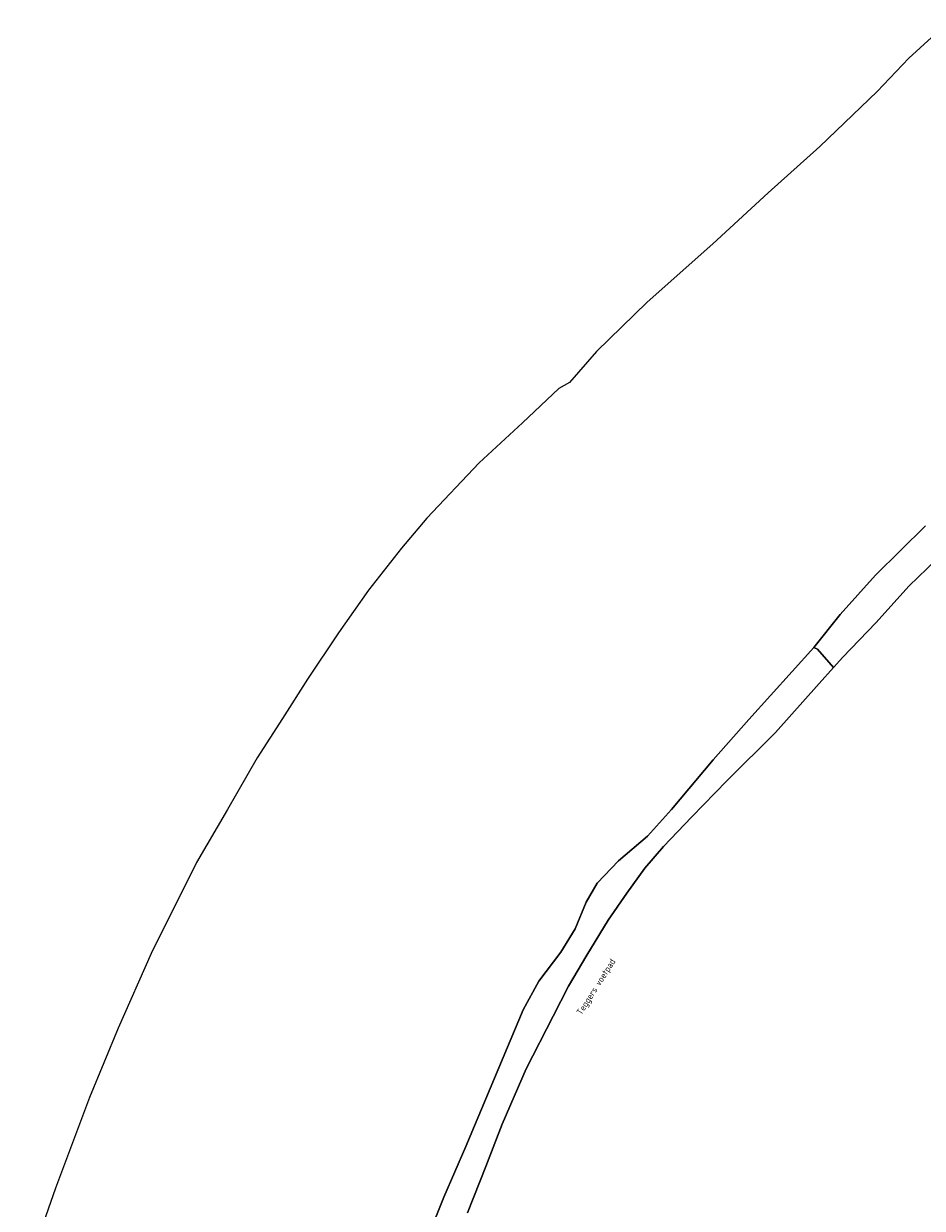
# Model space of a CAD drawing. Extents: x 184422 to 188298, y 343471 to 350189.
# Tile 51 of 256: x 184546 to 184797, y 347682 to 348013. Entities that reach past the tile are written whole.
import ezdxf
from ezdxf.enums import TextEntityAlignment as Align

# ---------------------------------------------------------------- set-up
doc = ezdxf.new("R2010")
doc.units = 0
for name, color, linetype, lineweight in [('B-WA-GR-GRAS-GV', 252, 'Continuous', 13), ('B-WA-OG-TOPOGRAFIE-T18', 252, 'Continuous', 18), ('B-WA-OG-WATER-GV', 252, 'Continuous', 18), ('B-WA-OG-WATER_SLOOT-GV', 252, 'Continuous', 18)]:
    doc.layers.add(name, color=color, linetype=linetype, lineweight=lineweight)
doc.styles.add('NLCS-ISO-M1000-T18', font='NLCS-ISO.ttf', dxfattribs={"height": 1.8})

msp = doc.modelspace()

# ---------------------------------------------------------------- linework, layer by layer
at = {"layer": 'B-WA-GR-GRAS-GV', "flags": 128}
msp.add_lwpolyline([(184800.896, 347863.112), (184793.296, 347855.769), (184784.038, 347845.418), (184774.797, 347835.849), (184772.124, 347832.914), (184768.097, 347828.493), (184755.88, 347814.774), (184742.31, 347801.28), (184732.544, 347791.141), (184724.564, 347782.893), (184719.405, 347776.801), (184714.326, 347769.848), (184709.069, 347762.225), (184703.09, 347752.428), (184698.014, 347743.778), (184693.747, 347735.353), (184686.159, 347720.651), (184679.489, 347705.166), (184674.889, 347693.301), (184669.736, 347680.339)], dxfattribs=at)
msp.add_lwpolyline([(184800.896, 347863.112), (184793.296, 347855.769), (184784.038, 347845.418), (184774.797, 347835.849), (184772.124, 347832.914), (184768.097, 347828.493), (184755.88, 347814.774), (184742.31, 347801.28), (184732.544, 347791.141), (184724.564, 347782.893), (184719.405, 347776.801), (184714.326, 347769.848), (184709.069, 347762.225), (184703.09, 347752.428), (184698.014, 347743.778), (184693.747, 347735.353), (184686.159, 347720.651), (184679.489, 347705.166), (184674.889, 347693.301), (184669.736, 347680.339)], dxfattribs=at)
msp.add_lwpolyline([(184800.896, 347863.112), (184793.296, 347855.769), (184784.038, 347845.418), (184774.797, 347835.849), (184772.124, 347832.914), (184768.097, 347828.493), (184755.88, 347814.774), (184742.31, 347801.28), (184732.544, 347791.141), (184724.564, 347782.893), (184719.405, 347776.801), (184714.326, 347769.848), (184709.069, 347762.225), (184703.09, 347752.428), (184698.014, 347743.778), (184693.747, 347735.353), (184686.159, 347720.651), (184679.489, 347705.166), (184674.889, 347693.301), (184669.736, 347680.339)], dxfattribs=at)
at = {"layer": 'B-WA-OG-WATER-GV', "flags": 128}
for points in [[(184803.731, 348013.092), (184793.256, 348003.416), (184784.374, 347994.087), (184768.343, 347978.736), (184753.859, 347965.743), (184738.393, 347951.532), (184719.975, 347935.186), (184705.835, 347921.36), (184698.241, 347912.718), (184695.325, 347911.038), (184685.154, 347901.4), (184672.978, 347890.2), (184658.389, 347874.702), (184651.325, 347866.366), (184642.072, 347854.569), (184633.693, 347842.624), (184625.014, 347829.691), (184617.959, 347818.697), (184610.905, 347807.707), (184602.573, 347793.181), (184593.902, 347778.351), (184581.285, 347752.882), (184571.991, 347732.016), (184563.981, 347712.597), (184554.437, 347687.215), (184545.577, 347661.873)], [(184803.731, 348013.092), (184793.256, 348003.416), (184784.374, 347994.087), (184768.343, 347978.736), (184753.859, 347965.743), (184738.393, 347951.532), (184719.975, 347935.186), (184705.835, 347921.36), (184698.241, 347912.718), (184695.325, 347911.038), (184685.154, 347901.4), (184672.978, 347890.2), (184658.389, 347874.702), (184651.325, 347866.366), (184642.072, 347854.569), (184633.693, 347842.624), (184625.014, 347829.691), (184617.959, 347818.697), (184610.905, 347807.707), (184602.573, 347793.181), (184593.902, 347778.351), (184581.285, 347752.882), (184571.991, 347732.016), (184563.981, 347712.597), (184554.437, 347687.215), (184545.577, 347661.873)], [(184803.731, 348013.092), (184793.256, 348003.416), (184784.374, 347994.087), (184768.343, 347978.736), (184753.859, 347965.743), (184738.393, 347951.532), (184719.975, 347935.186), (184705.835, 347921.36), (184698.241, 347912.718), (184695.325, 347911.038), (184685.154, 347901.4), (184672.978, 347890.2), (184658.389, 347874.702), (184651.325, 347866.366), (184642.072, 347854.569), (184633.693, 347842.624), (184625.014, 347829.691), (184617.959, 347818.697), (184610.905, 347807.707), (184602.573, 347793.181), (184593.902, 347778.351), (184581.285, 347752.882), (184571.991, 347732.016), (184563.981, 347712.597), (184554.437, 347687.215), (184545.577, 347661.873)], [(184654.538, 347663.32), (184663.148, 347684.714), (184669.242, 347698.928), (184685.339, 347737.159), (184689.673, 347745.144), (184695.904, 347753.325), (184699.864, 347759.79), (184702.909, 347767.276), (184706.039, 347772.638), (184711.973, 347778.883), (184720.105, 347785.743), (184726.831, 347793.205), (184738.466, 347807.135), (184748.479, 347818.366), (184766.617, 347838.544), (184774.02, 347847.754), (184783.921, 347858.756), (184797.87, 347872.582)], [(184654.538, 347663.32), (184663.148, 347684.714), (184669.242, 347698.928), (184685.339, 347737.159), (184689.673, 347745.144), (184695.904, 347753.325), (184699.864, 347759.79), (184702.909, 347767.276), (184706.039, 347772.638), (184711.973, 347778.883), (184720.105, 347785.743), (184726.831, 347793.205), (184738.466, 347807.135), (184748.479, 347818.366), (184766.617, 347838.544), (184774.02, 347847.754), (184783.921, 347858.756), (184797.87, 347872.582)], [(184654.538, 347663.32), (184663.148, 347684.714), (184669.242, 347698.928), (184685.339, 347737.159), (184689.673, 347745.144), (184695.904, 347753.325), (184699.864, 347759.79), (184702.909, 347767.276), (184706.039, 347772.638), (184711.973, 347778.883), (184720.105, 347785.743), (184726.831, 347793.205), (184738.466, 347807.135), (184748.479, 347818.366), (184766.617, 347838.544), (184774.02, 347847.754), (184783.921, 347858.756), (184797.87, 347872.582)]]:
    msp.add_lwpolyline(points, dxfattribs=at)
at = {"layer": 'B-WA-OG-WATER_SLOOT-GV', "flags": 128}
for points in [[(184797.87, 347872.582), (184783.921, 347858.756), (184774.02, 347847.754), (184766.617, 347838.544), (184767.665, 347838.058), (184772.124, 347832.914), (184774.797, 347835.849), (184784.038, 347845.418), (184793.296, 347855.769), (184800.896, 347863.112)], [(184797.87, 347872.582), (184783.921, 347858.756), (184774.02, 347847.754), (184766.617, 347838.544), (184767.665, 347838.058), (184772.124, 347832.914), (184774.797, 347835.849), (184784.038, 347845.418), (184793.296, 347855.769), (184800.896, 347863.112)], [(184797.87, 347872.582), (184783.921, 347858.756), (184774.02, 347847.754), (184766.617, 347838.544), (184767.665, 347838.058), (184772.124, 347832.914), (184774.797, 347835.849), (184784.038, 347845.418), (184793.296, 347855.769), (184800.896, 347863.112)], [(184669.736, 347680.339), (184674.889, 347693.301), (184679.489, 347705.166), (184686.159, 347720.651), (184693.747, 347735.353), (184698.014, 347743.778), (184703.09, 347752.428), (184709.069, 347762.225), (184714.326, 347769.848), (184719.405, 347776.801), (184724.564, 347782.893), (184732.544, 347791.141), (184742.31, 347801.28), (184755.88, 347814.774), (184768.097, 347828.493), (184772.124, 347832.914), (184767.665, 347838.058), (184766.617, 347838.544), (184748.479, 347818.366), (184738.466, 347807.135), (184726.831, 347793.205), (184720.105, 347785.743), (184711.973, 347778.883), (184706.039, 347772.638), (184702.909, 347767.276), (184699.864, 347759.79), (184695.904, 347753.325), (184689.673, 347745.144), (184685.339, 347737.159), (184669.242, 347698.928), (184663.148, 347684.714), (184654.538, 347663.32)], [(184669.736, 347680.339), (184674.889, 347693.301), (184679.489, 347705.166), (184686.159, 347720.651), (184693.747, 347735.353), (184698.014, 347743.778), (184703.09, 347752.428), (184709.069, 347762.225), (184714.326, 347769.848), (184719.405, 347776.801), (184724.564, 347782.893), (184732.544, 347791.141), (184742.31, 347801.28), (184755.88, 347814.774), (184768.097, 347828.493), (184772.124, 347832.914), (184767.665, 347838.058), (184766.617, 347838.544), (184748.479, 347818.366), (184738.466, 347807.135), (184726.831, 347793.205), (184720.105, 347785.743), (184711.973, 347778.883), (184706.039, 347772.638), (184702.909, 347767.276), (184699.864, 347759.79), (184695.904, 347753.325), (184689.673, 347745.144), (184685.339, 347737.159), (184669.242, 347698.928), (184663.148, 347684.714), (184654.538, 347663.32)], [(184669.736, 347680.339), (184674.889, 347693.301), (184679.489, 347705.166), (184686.159, 347720.651), (184693.747, 347735.353), (184698.014, 347743.778), (184703.09, 347752.428), (184709.069, 347762.225), (184714.326, 347769.848), (184719.405, 347776.801), (184724.564, 347782.893), (184732.544, 347791.141), (184742.31, 347801.28), (184755.88, 347814.774), (184768.097, 347828.493), (184772.124, 347832.914), (184767.665, 347838.058), (184766.617, 347838.544), (184748.479, 347818.366), (184738.466, 347807.135), (184726.831, 347793.205), (184720.105, 347785.743), (184711.973, 347778.883), (184706.039, 347772.638), (184702.909, 347767.276), (184699.864, 347759.79), (184695.904, 347753.325), (184689.673, 347745.144), (184685.339, 347737.159), (184669.242, 347698.928), (184663.148, 347684.714), (184654.538, 347663.32)]]:
    msp.add_lwpolyline(points, dxfattribs=at)

# ---------------------------------------------------------------- texts
at = {"layer": 'B-WA-OG-TOPOGRAFIE-T18', "style": 'NLCS-ISO-M1000-T18'}
msp.add_text('Teggers voetpad', height=1.8, rotation=57.6, dxfattribs=at).set_placement((184705.902, 347743.476), align=Align.MIDDLE)
msp.add_text('Teggers voetpad', height=1.8, rotation=57.6, dxfattribs=at).set_placement((184705.902, 347743.476), align=Align.MIDDLE)
msp.add_text('Teggers voetpad', height=1.8, rotation=57.6, dxfattribs=at).set_placement((184705.902, 347743.476), align=Align.MIDDLE)

doc.saveas('drawing.dxf')
